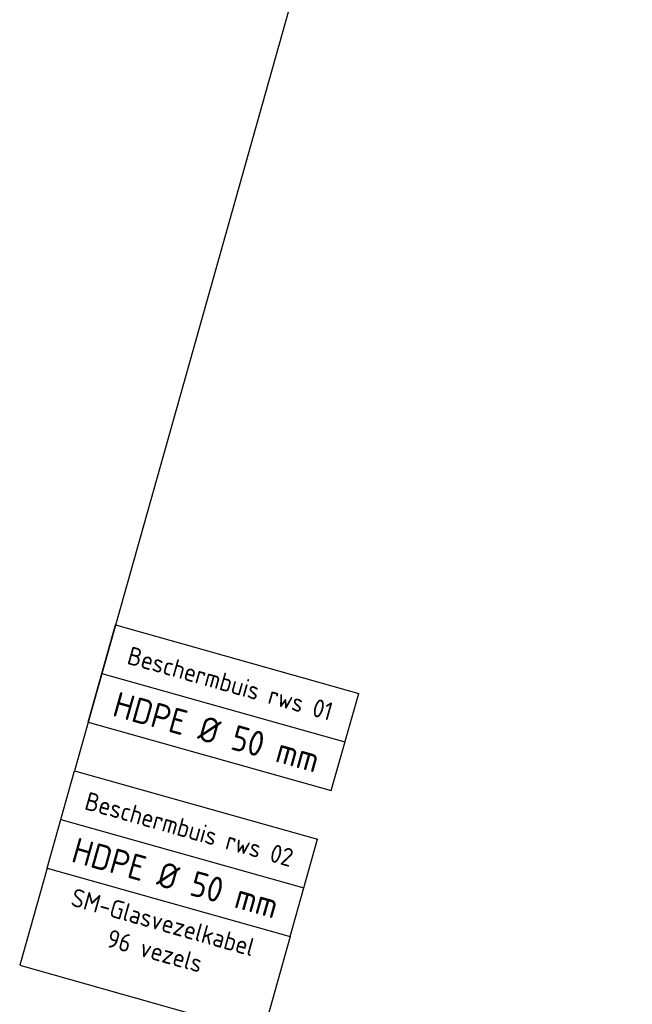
# Model space of a CAD drawing. Header units: millimetres. Extents: x 129727 to 131402, y 399018 to 399724.
# Tile 3 of 60: x 129779 to 129840, y 399294 to 399392. Entities that reach past the tile are written whole.
import ezdxf
from ezdxf.enums import TextEntityAlignment as Align

# ---------------------------------------------------------------- set-up
doc = ezdxf.new("R2010")
doc.units = ezdxf.units.MM
for name, color, linetype in [('EWD-EM-NW-KBLVLG', 1, 'Continuous'), ('EWD-LINE18', 1, 'Continuous'), ('EWD-TXT18', 7, 'Continuous'), ('EWD-TXT25', 2, 'Continuous')]:
    doc.layers.add(name, color=color, linetype=linetype)
doc.layers.add('EWD-EM-NW-MATEN', color=1, linetype='Continuous', lineweight=25)
doc.styles.add('ISO', font='ISO.SHX')

# ---------------------------------------------------------------- blocks, each defined once
blk = doc.blocks.new('OPM004')
at = {"layer": 'EWD-LINE18'}
for p, q in [((0, 0), (25, 0)), ((0, 0), (0, -10)), ((25, 0), (25, -10)), ((0, -10), (25, -10))]:
    blk.add_line(p, q, dxfattribs=at)
at = {"layer": 'EWD-TXT18', "style": 'ISO'}
for tag, p in [('1', (12.5, -2.05)), ('2', (12.5, -5)), ('3', (12.5, -7.95))]:
    blk.add_attdef(tag, text='', height=1.8, dxfattribs=at).set_placement(p, align=Align.MIDDLE)
blk = doc.blocks.new('MSVL-ON')
at = {"layer": 'EWD-LINE18'}
for p, q in [((0, -10), (0, 0)), ((0, 0), (25, 0)), ((25, -10), (25, 0)), ((0, -5), (25, -5)), ((0, -10), (25, -10))]:
    blk.add_line(p, q, dxfattribs=at)
at = {"layer": 'EWD-TXT18', "style": 'ISO'}
blk.add_attdef('1', text='', height=1.8, dxfattribs=at).set_placement((12.5, -2.5), align=Align.MIDDLE)
at = {"layer": 'EWD-TXT25', "style": 'ISO'}
blk.add_attdef('2', text='', height=2.5, dxfattribs=at).set_placement((12.5, -7.5), align=Align.MIDDLE)
blk = doc.blocks.new('TEKST BUIZEN')
at = {"layer": 'EWD-LINE18'}
for p, q in [((0, -10), (25, -10)), ((0, -15), (25, -15))]:
    blk.add_line(p, q, dxfattribs=at)
at = {"layer": 'EWD-EM-NW-KBLVLG'}
for name, p, values in [('MSVL-ON', (0, 0), {'1': 'Beschermbuis rws 01', '2': 'HDPE %%c 50 mm'}), ('MSVL-ON', (0, -15), {'1': 'Beschermbuis rws 02', '2': 'HDPE %%c 50 mm'}), ('OPM004', (0, -25), {'1': 'SM-Glasvezelkabel', '2': '96 vezels'})]:
    blk.add_blockref(name, p, dxfattribs=at).add_auto_attribs(values)

msp = doc.modelspace()

# ---------------------------------------------------------------- linework, layer by layer
at = {"layer": 'EWD-EM-NW-KBLVLG'}
msp.add_lwpolyline([(129844.191, 399529.042), (129784.561, 399317.323)], dxfattribs=at)

# ---------------------------------------------------------------- block references
at = {"layer": 'EWD-EM-NW-MATEN', "rotation": 344.2703474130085}
msp.add_blockref('TEKST BUIZEN', (129788.627, 399331.761), dxfattribs=at)

doc.saveas('drawing.dxf')
